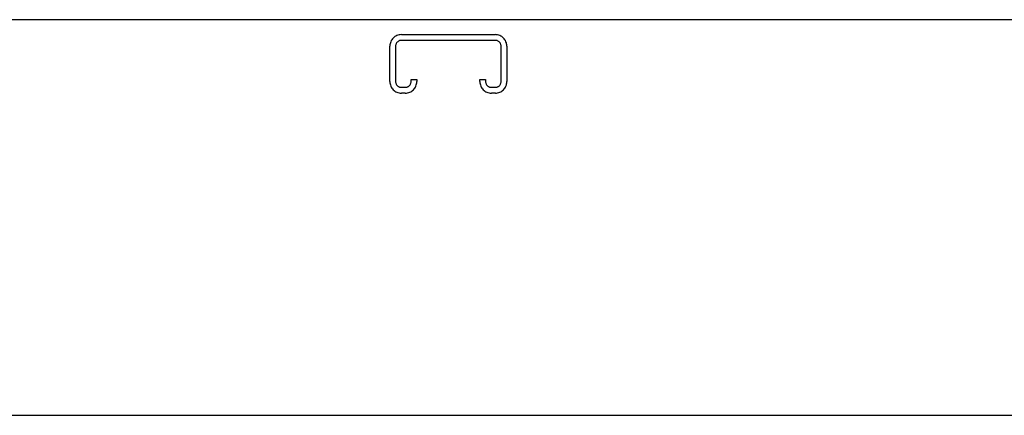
# Model space of a CAD drawing. Header units: inches. Extents: x 0 to 256, y 0 to 165.
# Tile 38 of 88: x 59.89 to 66.73, y 115.21 to 117.96. Entities that reach past the tile are written whole.
import ezdxf

# ---------------------------------------------------------------- set-up
doc = ezdxf.new("R2010")
doc.units = ezdxf.units.IN
doc.header["$LTSCALE"] = 14.05744
doc.header["$MEASUREMENT"] = 0
doc.linetypes.add('HIDDEN', pattern=[0.2, 0.1, -0.1])
doc.layers.get('0').update_dxf_attribs({"linetype": 'CONTINUOUS'})
doc.layers.add('DEFAULT_2', color=8, linetype='HIDDEN')

msp = doc.modelspace()

# ---------------------------------------------------------------- linework, layer by layer
at = {"color": 3, "linetype": 'Continuous'}
for p, q in [((113.0021, 117.96), (53.1061, 117.96)), ((82.0126, 115.21), (53.4081, 115.21))]:
    msp.add_line(p, q, dxfattribs=at)
at = {"layer": 'DEFAULT_2', "color": 8, "linetype": 'HIDDEN'}
for p, q in [((62.5403, 117.856), (63.1928, 117.856)), ((63.1928, 117.816), (62.5403, 117.816)), ((62.4603, 117.5298), (62.4603, 117.776)), ((62.5003, 117.776), (62.5003, 117.5298)), ((63.2328, 117.5298), (63.2328, 117.776)), ((63.2728, 117.776), (63.2728, 117.5298)), ((62.6078, 117.5298), (62.6078, 117.5435)), ((62.6078, 117.5435), (62.6478, 117.5435)), ((62.6478, 117.5435), (62.6478, 117.5298)), ((63.0853, 117.5298), (63.0853, 117.5435)), ((63.0853, 117.5435), (63.1253, 117.5435)), ((63.1253, 117.5435), (63.1253, 117.5298)), ((62.5403, 117.4898), (62.5678, 117.4898)), ((62.5678, 117.4498), (62.5403, 117.4498)), ((63.1653, 117.4898), (63.1928, 117.4898)), ((63.1928, 117.4498), (63.1653, 117.4498))]:
    msp.add_line(p, q, dxfattribs=at)
for centre, radius, start, end in [((62.5403, 117.776), 0.08, 90, 180), ((62.5403, 117.776), 0.04, 90, 180), ((63.1928, 117.776), 0.08, 0, 90), ((63.1928, 117.776), 0.04, 0, 90), ((62.5403, 117.5298), 0.08, 180, 270), ((62.5403, 117.5298), 0.04, 180, 270), ((62.5678, 117.5298), 0.08, 270, 360), ((62.5678, 117.5298), 0.04, 270, 360), ((63.1653, 117.5298), 0.08, 180, 270), ((63.1653, 117.5298), 0.04, 180, 270), ((63.1928, 117.5298), 0.08, 270, 360), ((63.1928, 117.5298), 0.04, 270, 360)]:
    msp.add_arc(centre, radius, start, end, dxfattribs=at)

doc.saveas('drawing.dxf')
